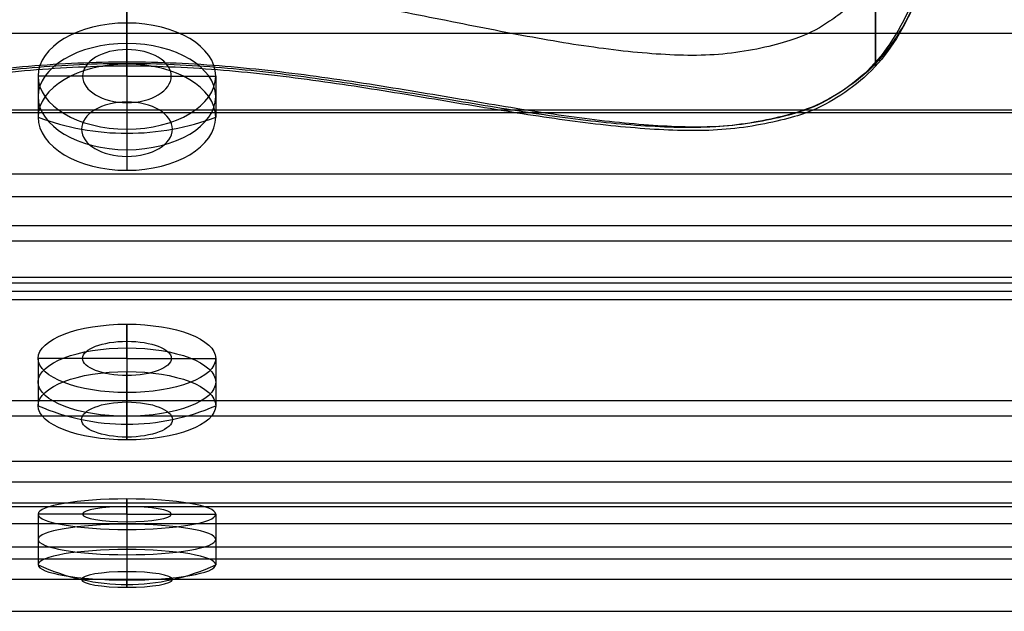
# Model space of a CAD drawing. Header units: millimetres. Extents: x -200 to 200, y -75 to 78.
# Tile 10 of 256: x -178.73 to -171.01, y -75.48 to -70.84. Entities that reach past the tile are written whole.
import ezdxf

# ---------------------------------------------------------------- set-up
doc = ezdxf.new("R2010")
doc.units = ezdxf.units.MM
doc.header["$MEASUREMENT"] = 0
doc.layers.add('DEFAULT', color=8, linetype='Continuous')
doc.layers.add('LAYER 01', color=21, linetype='Continuous')

msp = doc.modelspace()

# ---------------------------------------------------------------- linework, layer by layer
at = {"layer": 'DEFAULT'}
for p, q in [((-177.8849, -71.2827, 61.4224), (-177.8849, -70.8664, 61.9794)), ((-177.8849, -70.8664, 61.9794), (-177.8849, -71.189, 62.2205)), ((-177.8849, -71.2827, 61.4224), (-178.5802, -71.2827, 61.4224)), ((-178.5802, -71.2827, 61.4224), (-178.5802, -71.6053, 61.6635)), ((-177.8849, -71.2827, 61.4224), (-177.8849, -71.6989, 60.8654)), ((-177.8849, -71.2827, 61.4224), (-177.1895, -71.2827, 61.4224)), ((-177.1895, -71.2827, 61.4224), (-177.1895, -71.6053, 61.6635)), ((-177.8849, -71.6989, 60.8654), (-177.8849, -72.0215, 61.1065)), ((-177.8849, -73.4969, 43.9981), (-177.8849, -73.2284, 43.3567)), ((-177.8849, -73.2284, 43.3567), (-177.8849, -73.5999, 43.2011)), ((-177.8849, -73.4969, 43.9981), (-178.5802, -73.4969, 43.9981)), ((-178.5802, -73.4969, 43.9981), (-178.5802, -73.8684, 43.8426)), ((-177.8849, -73.4969, 43.9981), (-177.8849, -73.7654, 44.6395)), ((-177.8849, -73.4969, 43.9981), (-177.1895, -73.4969, 43.9981)), ((-177.1895, -73.4969, 43.9981), (-177.1895, -73.8684, 43.8426)), ((-177.8849, -73.7654, 44.6395), (-177.8849, -74.1369, 44.484)), ((-177.8849, -74.7188, 52.9657), (-177.8849, -74.5992, 53.6507)), ((-177.8849, -74.5992, 53.6507), (-177.8849, -74.9959, 53.72)), ((-177.8849, -74.7188, 52.9657), (-178.5802, -74.7188, 52.9657)), ((-178.5802, -74.7188, 52.9657), (-178.5802, -75.1155, 53.035)), ((-177.8849, -74.7188, 52.9657), (-177.8849, -74.8383, 52.2807)), ((-177.8849, -74.7188, 52.9657), (-177.1895, -74.7188, 52.9657)), ((-177.1895, -74.7188, 52.9657), (-177.1895, -75.1155, 53.035)), ((-177.8849, -74.8383, 52.2807), (-177.8849, -75.2351, 52.35))]:
    msp.add_line(p, q, dxfattribs=at)
at = {"layer": 'DEFAULT', "extrusion": (0, 0.801043, -0.598607)}
for centre, radius in [((177.8849, 6.5317, -93.8684), 0.6954), ((177.8849, 6.5317, -94.0697), 0.6954), ((177.8849, 6.5317, -93.8684), 0.3477), ((177.8849, 6.5317, -94.2711), 0.6954), ((177.8849, 6.5317, -94.3884), 0.3564)]:
    msp.add_circle(centre, radius, dxfattribs=at)
at = {"layer": 'DEFAULT', "extrusion": (0, 0.922424, 0.386179)}
for centre, radius in [((177.8849, 68.9678, -50.8042), 0.6954), ((177.8849, 68.9678, -50.8042), 0.3477), ((177.8849, 68.9678, -51.0056), 0.6954), ((177.8849, 68.9678, -51.2069), 0.6954), ((177.8849, 68.9678, -51.3242), 0.3564)]:
    msp.add_circle(centre, radius, dxfattribs=at)
at = {"layer": 'DEFAULT', "extrusion": (0, 0.985108, -0.171936)}
for centre, radius in [((177.8849, 39.3301, -82.7128), 0.6954), ((177.8849, 39.3301, -82.7128), 0.3477), ((177.8849, 39.3301, -82.9141), 0.6954), ((177.8849, 39.3301, -83.1155), 0.6954), ((177.8849, 39.3301, -83.2328), 0.3564)]:
    msp.add_circle(centre, radius, dxfattribs=at)
at = {"layer": 'DEFAULT', "extrusion": (1, 0, 0)}
for centre, start, end in [((-70.4352, 60.7891, -177.8849), 117.77344, 143.22982), ((-70.4352, 60.7891, -177.8849), 143.22982, 168.6862), ((-72.521, 44.4067, -177.8849), 202.71693, 228.17331), ((-72.521, 44.4067, -177.8849), 177.26055, 202.71693), ((-73.6765, 52.7838, -177.8849), 144.64322, 170.0996), ((-73.6765, 52.7838, -177.8849), 170.0996, 195.55598)]:
    msp.add_arc(centre, 1.6178, start, end, dxfattribs=at)
at = {"layer": 'DEFAULT', "extrusion": (-1.13835e-14, 0.598607, 0.801043)}
msp.add_arc((177.8849, 92.8104, 6.5317), 1.6178, 64.54362, 90, dxfattribs=at)
at = {"layer": 'DEFAULT', "extrusion": (2.2767e-14, 0.598607, 0.801043)}
msp.add_arc((177.8849, 92.8104, 6.5317), 1.6178, 90, 115.45638, dxfattribs=at)
at = {"layer": 'DEFAULT', "extrusion": (2.62169e-14, -0.386179, 0.922424)}
msp.add_arc((-177.8849, -49.7462, 68.9678), 1.6178, 244.54362, 270, dxfattribs=at)
at = {"layer": 'DEFAULT', "extrusion": (-2.62169e-14, -0.386179, 0.922424)}
msp.add_arc((-177.8849, -49.7462, 68.9678), 1.6178, 270, 295.45638, dxfattribs=at)
at = {"layer": 'DEFAULT', "extrusion": (0, 0.171936, 0.985108)}
msp.add_arc((177.8849, 81.6548, 39.3301), 1.6178, 64.54362, 90, dxfattribs=at)
at = {"layer": 'DEFAULT', "extrusion": (-4.88671e-15, 0.171936, 0.985108)}
msp.add_arc((177.8849, 81.6548, 39.3301), 1.6178, 90, 115.45638, dxfattribs=at)
at = {"layer": 'DEFAULT'}
for points, weights in [([(-172.9466, -66.2746, 12.9439), (-172.6605, -66.1821, 13.1106), (-171.2488, -67.883, 13.9815), (-171.8103, -72.5593, 13.1524), (-177.8849, -69.1777, 13.7519), (-183.9595, -72.5593, 13.1524), (-184.5209, -67.883, 13.9815), (-183.1093, -66.1821, 13.1106), (-182.8232, -66.2746, 12.9439)], [0.959572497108, 0.959426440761, 0.959579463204, 0.962081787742, 0.960270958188, 0.962081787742, 0.959579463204, 0.959426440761, 0.959572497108]), ([(-172.9466, -66.9961, 11.2848), (-172.6622, -66.9544, 11.4406), (-171.2496, -68.8563, 11.7375), (-171.8098, -72.8843, 10.0291), (-177.8849, -70.0079, 11.2491), (-183.96, -72.8843, 10.0291), (-184.5201, -68.8563, 11.7375), (-183.1076, -66.9544, 11.4406), (-182.8232, -66.9961, 11.2848)], [0.973327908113, 0.970579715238, 0.973458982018, 1.02054266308, 0.986470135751, 1.02054266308, 0.973458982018, 0.970579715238, 0.973327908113]), ([(-172.9466, -67.0843, 10.8543), (-172.6605, -67.0666, 11.002), (-171.2488, -68.9749, 11.1555), (-171.8103, -72.9271, 9.2258), (-177.8849, -70.0687, 10.6214), (-183.9595, -72.9271, 9.2258), (-184.5209, -68.9749, 11.1555), (-183.1093, -67.0666, 11.002), (-182.8232, -67.0843, 10.8543)], [0.985022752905, 0.984897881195, 0.985028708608, 0.987168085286, 0.9856199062, 0.987168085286, 0.985028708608, 0.984897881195, 0.985022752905]), ([(-172.9466, -67.137, 10.4239), (-172.6588, -67.1416, 10.5632), (-171.248, -69.0453, 10.5736), (-171.8108, -72.9179, 8.3949), (-177.8849, -70.0811, 9.9909), (-183.9589, -72.9179, 8.3949), (-184.5217, -69.0453, 10.5736), (-183.111, -67.1416, 10.5632), (-182.8232, -67.137, 10.4239)], [1, 1.00255651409, 0.999878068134, 0.956078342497, 0.987774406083, 0.956078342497, 0.999878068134, 1.00255651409, 1])]:
    msp.add_rational_spline(points, weights, degree=3, knots=[0, 0, 0, 0, 0.756847, 2.817538, 6.793249, 10.768959, 12.82965, 13.586497, 13.586497, 13.586497, 13.586497], dxfattribs=at)
at = {"layer": 'DEFAULT', "extrusion": (1, -4.90687e-14, -1.6116e-14)}
msp.add_rational_spline([(-177.8849, -71.1855, 9.3695), (-177.8849, -71.0437, 7.1741), (-177.8849, -70.1757, 5.1629), (-177.8849, -68.6979, 3.559)], [0.975188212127, 0.945720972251, 0.953991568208, 1], degree=3, dxfattribs=at)
at = {"layer": 'DEFAULT', "extrusion": (1, -4.43144e-14, -2.87547e-14)}
msp.add_rational_spline([(-172.0207, -71.1855, 9.3695), (-172.0207, -71.0437, 7.1741), (-172.0207, -70.1757, 5.1629), (-172.0207, -68.6979, 3.559)], [0.975188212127, 0.945720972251, 0.953991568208, 1], degree=3, dxfattribs=at)
at = {"layer": 'DEFAULT', "extrusion": (1, -7.73797e-14, 2.58958e-14)}
msp.add_rational_spline([(-177.8849, -69.0528, 15.9941), (-177.8849, -70.2929, 14.4837), (-177.8849, -71.0157, 12.68), (-177.8849, -71.1735, 10.7547)], [0.966860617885, 0.947986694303, 0.959033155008, 1], degree=3, dxfattribs=at)
at = {"layer": 'DEFAULT', "extrusion": (1, 1.3032e-14, -1.06995e-14)}
msp.add_rational_spline([(-172.0207, -69.0528, 15.9941), (-172.0207, -70.2929, 14.4837), (-172.0207, -71.0157, 12.68), (-172.0207, -71.1735, 10.7547)], [0.966860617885, 0.947986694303, 0.959033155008, 1], degree=3, dxfattribs=at)
at = {"layer": 'DEFAULT', "extrusion": (1, 0, 0)}
msp.add_rational_spline([(-177.8849, -71.1735, 10.7547), (-177.8849, -71.2112, 10.2956), (-177.8849, -71.2155, 9.8331), (-177.8849, -71.1855, 9.3695)], [1, 0.9899168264, 0.981646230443, 0.975188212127], degree=3, dxfattribs=at)
at = {"layer": 'DEFAULT', "extrusion": (1, 3.28516e-15, 6.15266e-14)}
msp.add_rational_spline([(-172.0207, -71.1735, 10.7547), (-172.0207, -71.2112, 10.2956), (-172.0207, -71.2155, 9.8331), (-172.0207, -71.1855, 9.3695)], [1, 0.9899168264, 0.981646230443, 0.975188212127], degree=3, dxfattribs=at)
at = {"layer": 'LAYER 01'}
for p, q in [((-200, -70.9471, 57.3404), (200, -70.9471, 57.3404)), ((-200, -71.5477, 55.5629), (200, -71.5477, 55.5629)), ((-200, -71.5683, 61.6359), (200, -71.5683, 61.6359)), ((-200, -72.0498, 41.2618), (200, -72.0498, 41.2618)), ((-200, -72.2259, 47.8949), (200, -72.2259, 47.8949)), ((-200, -72.4546, 41.425), (200, -72.4546, 41.425)), ((-200, -72.5745, 49.4761), (200, -72.5745, 49.4761)), ((-200, -72.8594, 41.5882), (200, -72.8594, 41.5882)), ((-200, -72.9053, 58.7864), (200, -72.9053, 58.7864)), ((-200, -72.9702, 59.218), (200, -72.9702, 59.218)), ((-200, -73.0351, 59.6496), (200, -73.0351, 59.6496)), ((-200, -73.8259, 43.8604), (200, -73.8259, 43.8604)), ((-200, -73.948, 55.9678), (200, -73.948, 55.9678)), ((-200, -74.3037, 55.7148), (200, -74.3037, 55.7148)), ((-200, -74.4659, 46.9422), (200, -74.4659, 46.9422)), ((-200, -74.6291, 46.5373), (200, -74.6291, 46.5373)), ((-200, -74.6594, 55.4618), (200, -74.6594, 55.4618)), ((-200, -74.7923, 46.1325), (200, -74.7923, 46.1325)), ((-200, -74.9748, 49.881), (200, -74.9748, 49.881)), ((-200, -75.0701, 53.0271), (200, -75.0701, 53.0271)), ((-200, -75.2278, 50.2366), (200, -75.2278, 50.2366)), ((-200, -75.4808, 50.5923), (200, -75.4808, 50.5923))]:
    msp.add_line(p, q, dxfattribs=at)

doc.saveas('drawing.dxf')
